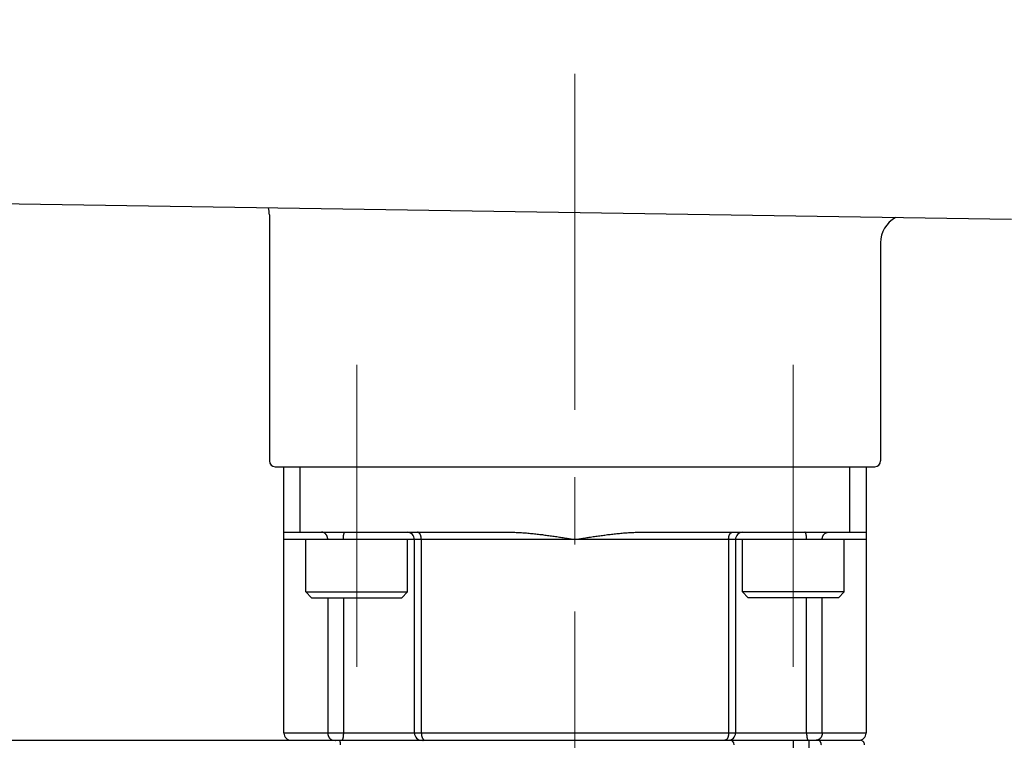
# Model space of a CAD drawing. Header units: millimetres. Extents: x 0 to 1733, y 0 to 1188.
# Tile 120 of 154: x 519 to 586, y 694 to 744. Entities that reach past the tile are written whole.
import ezdxf

# ---------------------------------------------------------------- set-up
doc = ezdxf.new("R2010")
doc.units = ezdxf.units.MM
doc.header["$LTSCALE"] = 0.727559
doc.linetypes.add('CENTER', pattern=[50.8, 31.75, -6.35, 6.35, -6.35])
doc.layers.add('NoLayerName_001', color=7, linetype='Continuous')
doc.layers.add('NoLayerName_007', color=7, linetype='Continuous')
doc.styles.get("Standard").update_dxf_attribs({"font": 'txt', "bigfont": 'extfont2'})
doc.dimstyles.get("Standard").update_dxf_attribs({"dimtxt": 2.5, "dimasz": 2.5, "dimexe": 1, "dimexo": 1, "dimtad": 1, "dimdec": 3, "dimzin": 0, "dimdsep": 46, "dimtxsty": 'Standard', "dimcen": 2.5, "dimadec": 3, "dimazin": 0, "dimtfac": 0.75, "dimtdec": 3, "dimtmove": 0, "dimatfit": 3, "dimfxl": 1, "dimarcsym": 0})

# ---------------------------------------------------------------- blocks, each defined once
blk = doc.blocks.new('_OPEN30')
at = {"color": 0, "linetype": 'ByBlock', "lineweight": -2}
for p, q in [((-1, 0.267949), (0, 0)), ((0, 0), (-1, -0.267949)), ((0, 0), (-1, 0))]:
    blk.add_line(p, q, dxfattribs=at)
blk = doc.blocks.new('*D132')
at = {"layer": 'Defpoints', "color": 0}
for p in [(720, 730), (577, 655.088), (577, 610)]:
    blk.add_point(p, dxfattribs=at)
at = {"layer": 'NoLayerName_001', "color": 0, "linetype": 'Continuous', "lineweight": 13}
for p, q in [((720, 726), (720, 606)), ((577, 651.088), (577, 606)), ((712, 610), (585, 610))]:
    blk.add_line(p, q, dxfattribs=at)
at = {"layer": 'NoLayerName_001', "color": 0, "lineweight": 13, "xscale": 8, "yscale": 8, "zscale": 8, "rotation": 180}
blk.add_blockref('_OPEN30', (577, 610), dxfattribs=at)
at = {"layer": 'NoLayerName_001', "color": 0, "lineweight": 13, "xscale": 8, "yscale": 8, "zscale": 8}
blk.add_blockref('_OPEN30', (720, 610), dxfattribs=at)
at = {"layer": 'NoLayerName_001', "color": 0, "lineweight": 13, "insert": (648.5, 620.675), "char_height": 12.8, "attachment_point": 5}
blk.add_mtext('\\W0.8594;143', dxfattribs=at)
blk = doc.blocks.new('*D151')
at = {"layer": 'Defpoints', "color": 0}
for p in [(466.5, 757.5), (720, 730), (720, 580)]:
    blk.add_point(p, dxfattribs=at)
at = {"layer": 'NoLayerName_001', "color": 0, "linetype": 'Continuous', "lineweight": 13}
for p, q in [((466.5, 753.5), (466.5, 576)), ((720, 726), (720, 576)), ((474.5, 580), (712, 580))]:
    blk.add_line(p, q, dxfattribs=at)
at = {"layer": 'NoLayerName_001', "color": 0, "lineweight": 13, "xscale": 8, "yscale": 8, "zscale": 8, "rotation": 180}
blk.add_blockref('_OPEN30', (466.5, 580), dxfattribs=at)
at = {"layer": 'NoLayerName_001', "color": 0, "lineweight": 13, "xscale": 8, "yscale": 8, "zscale": 8}
blk.add_blockref('_OPEN30', (720, 580), dxfattribs=at)
at = {"layer": 'NoLayerName_001', "color": 0, "lineweight": 13, "insert": (593.25, 591.584), "char_height": 12.8, "attachment_point": 5}
blk.add_mtext('\\W0.8594;２５４', dxfattribs=at)

msp = doc.modelspace()

# ---------------------------------------------------------------- linework, layer by layer
at = {"layer": 'NoLayerName_001', "color": 4, "linetype": 'CENTER', "lineweight": 13}
for p, q in [((557, 740), (557, 645.31461796)), ((542, 699.25), (542, 720)), ((572, 699.25), (572, 720))]:
    msp.add_line(p, q, dxfattribs=at)
at = {"layer": 'NoLayerName_001', "color": 7, "linetype": 'Continuous', "lineweight": 25}
for p, q in [((497.48453224, 731.38476967), (587, 730)), ((538.5, 704.4), (538.5, 708)), ((545.5, 704.4), (545.5, 708)), ((568.5, 704.4), (568.5, 708)), ((575.5, 704.4), (575.5, 708)), ((538.5, 704.4), (545.5, 704.4)), ((538.9, 704), (538.5, 704.4)), ((545.1, 704), (545.5, 704.4)), ((575.5, 704.4), (568.5, 704.4)), ((568.9, 704), (568.5, 704.4)), ((575.1, 704), (575.5, 704.4)), ((538.9, 704), (545.1, 704)), ((575.1, 704), (568.9, 704))]:
    msp.add_line(p, q, dxfattribs=at)
at = {"layer": 'NoLayerName_001', "color": 4, "linetype": 'Continuous', "lineweight": 25}
for p, q in [((536, 730.31022027), (536, 713.4)), ((578, 728.5), (578, 713.4)), ((536.4, 713), (577.6, 713))]:
    msp.add_line(p, q, dxfattribs=at)
at = {"layer": 'NoLayerName_001', "color": 21, "linetype": 'Continuous', "lineweight": 25}
msp.add_line((537, 713), (577, 713), dxfattribs=at)
at = {"layer": 'NoLayerName_001', "color": 4, "linetype": 'Continuous', "lineweight": 25}
for centre, radius, start, end in [((534, 730.31022027), 2, 0, 13.8757062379), ((580, 728.38274641), 2, 119.4963361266, 180), ((536.4, 713.4), 0.4, 180, 270), ((577.6, 713.4), 0.4, 270, 0)]:
    msp.add_arc(centre, radius, start, end, dxfattribs=at)
at = {"layer": 'NoLayerName_007', "color": 6, "linetype": 'Continuous', "lineweight": 25}
for p, q in [((537, 694.7), (537, 713)), ((538.12541391, 708.5), (538.12541391, 713)), ((575.87458609, 708.5), (575.87458609, 713)), ((577, 713), (577, 694.7)), ((537, 708.5), (552.5, 708.5)), ((561.5, 708.5), (577, 708.5)), ((577, 708), (537, 708)), ((545.97146097, 694.7), (545.97146097, 708)), ((546.44364312, 694.7), (546.44364312, 708)), ((567.55635688, 708), (567.55635688, 694.7)), ((568.02853903, 708), (568.02853903, 694.7)), ((540.01284811, 704), (540.01284811, 694.7)), ((541.08530262, 704), (541.08530262, 694.7)), ((572.91469738, 694.7), (572.91469738, 704)), ((573.98715189, 694.7), (573.98715189, 704)), ((517, 694.2), (576.59998868, 694.2)), ((577, 694.7), (537, 694.7)), ((572, 694.2), (572, 691.2)), ((573.07700451, 694.2), (573.07700451, 691.77763577))]:
    msp.add_line(p, q, dxfattribs=at)
for centre, radius, start, end in [((545.47146097, 708), 0.5, 0, 90.0000544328), ((568.52853903, 708), 0.5, 89.9999480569, 180), ((537.5, 694.7), 0.5, 180, 270.0016516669), ((546.47146097, 694.7), 0.5, 180, 270.000137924), ((567.29242205, 694.3373211), 0.13732111, 270.0108104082, 275.0255052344), ((567.52853903, 694.7), 0.5, 269.9998654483, 0), ((567.63679656, 693.9), 0.3, 0, 90), ((576.5, 694.7), 0.5, 269.9986228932, 0), ((576.6, 693.9), 0.3, 0, 90.0021615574)]:
    msp.add_arc(centre, radius, start, end, dxfattribs=at)
for points, knots in [([(539.75069017, 708.46193814), (539.74816429, 708.46313454), (539.74313133, 708.46556753), (539.7354687, 708.468976), (539.72774025, 708.47223725), (539.71993414, 708.47532357), (539.71205437, 708.47823986), (539.704102, 708.48098179), (539.69608132, 708.4835484), (539.68799768, 708.48593765), (539.67985683, 708.48814753), (539.67166451, 708.490176), (539.66342646, 708.49202101), (539.65514842, 708.49368053), (539.64683613, 708.49515252), (539.63849533, 708.4964349), (539.63013176, 708.4975258), (539.62175116, 708.49842255), (539.61335927, 708.49912543), (539.60496179, 708.49962376), (539.59656469, 708.49994764), (539.59096625, 708.49996613), (539.58816931, 708.5)], [0, 0, 0, 0, 0.00838471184, 0.01676917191, 0.02515613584, 0.03354845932, 0.0419490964, 0.05036046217, 0.0587817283, 0.06721099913, 0.07564638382, 0.08408600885, 0.09252802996, 0.10097064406, 0.10941210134, 0.11785071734, 0.12628488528, 0.13471308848, 0.14313391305, 0.15154606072, 0.15994836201, 0.16833978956, 0.16833978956, 0.16833978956, 0.16833978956]), ([(540.01284811, 708), (540.01263345, 708.00921087), (540.01251793, 708.02767289), (540.01045208, 708.05533397), (540.00724026, 708.08294585), (540.00266628, 708.11042713), (539.99677304, 708.13770038), (539.9895337, 708.1646871), (539.98094006, 708.19130899), (539.9709789, 708.21748768), (539.95963798, 708.24314456), (539.94690617, 708.26820085), (539.93277535, 708.29256299), (539.91727771, 708.31613225), (539.90046881, 708.33880039), (539.88240473, 708.36044793), (539.86314357, 708.38095758), (539.84273929, 708.40020468), (539.82125935, 708.41809058), (539.79872064, 708.43441908), (539.77532677, 708.44935451), (539.75881513, 708.45760801), (539.75069017, 708.46193814)], [0, 0, 0, 0, 0.02764010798, 0.05536643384, 0.0831623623, 0.11101350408, 0.13890833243, 0.16683882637, 0.19480112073, 0.22279616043, 0.25083035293, 0.27891620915, 0.30707038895, 0.33527741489, 0.36349551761, 0.39168561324, 0.41981376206, 0.44785296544, 0.47578505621, 0.50360268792, 0.53131140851, 0.55893177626, 0.55893177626, 0.55893177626, 0.55893177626]), ([(541.08530262, 708), (541.0853149, 708.00439436), (541.08532132, 708.01318338), (541.08543981, 708.02636675), (541.08562531, 708.03954989), (541.08589095, 708.05273224), (541.08623512, 708.06591328), (541.08666016, 708.07909246), (541.08716733, 708.09226925), (541.08775822, 708.10544311), (541.0884343, 708.11861351), (541.08919707, 708.13177992), (541.09004806, 708.14494179), (541.09098875, 708.1580986), (541.09202064, 708.1712498), (541.09314529, 708.18439484), (541.09436394, 708.19753276), (541.09567903, 708.21066164), (541.09709446, 708.22377851), (541.09861373, 708.23687995), (541.10024049, 708.24996253), (541.10197824, 708.26302283), (541.10383087, 708.27605779), (541.1058017, 708.28906756), (541.10790639, 708.3020545), (541.11016262, 708.31502418), (541.11258777, 708.32798314), (541.11519936, 708.34093794), (541.11801404, 708.35389084), (541.12104309, 708.36682436), (541.12429135, 708.37969774), (541.12775951, 708.39245082), (541.13144907, 708.40501952), (541.13536386, 708.41736853), (541.1395692, 708.42955729), (541.14433157, 708.44169717), (541.14990832, 708.45399858), (541.15652315, 708.46642645), (541.16390058, 708.4788598), (541.17062688, 708.48585394), (541.17372203, 708.48945946)], [0, 0, 0, 0, 0.01318311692, 0.02636692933, 0.0395513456, 0.05273630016, 0.06592175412, 0.07910769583, 0.09229414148, 0.10548113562, 0.11866875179, 0.13185709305, 0.14504629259, 0.15823651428, 0.1714279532, 0.18462083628, 0.19781537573, 0.2110105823, 0.22420420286, 0.2373940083, 0.25057786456, 0.26375373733, 0.27691969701, 0.29007520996, 0.30322772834, 0.31638807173, 0.32956762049, 0.34277835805, 0.35603291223, 0.36933158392, 0.38262701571, 0.39586141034, 0.40897794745, 0.42192116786, 0.43472286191, 0.44765141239, 0.46103276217, 0.47520394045, 0.48991999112, 0.50417545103, 0.50417545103, 0.50417545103, 0.50417545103]), ([(541.17372203, 708.48945946), (541.17731266, 708.49200723), (541.18365787, 708.49854601), (541.19273203, 708.49903425), (541.19685108, 708.5)], [0, 0, 0, 0, 0.013208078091, 0.025900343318, 0.025900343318, 0.025900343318, 0.025900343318]), ([(546.44364312, 708), (546.44359009, 708.00582165), (546.44356204, 708.01746816), (546.44305153, 708.03493414), (546.44225602, 708.05239421), (546.44112147, 708.06984147), (546.43965751, 708.08726936), (546.4378567, 708.10467124), (546.43571617, 708.12204051), (546.43323182, 708.13937054), (546.43039988, 708.1566547), (546.42721652, 708.17388638), (546.42367796, 708.19105836), (546.41978138, 708.20816086), (546.41550671, 708.22517666), (546.41083418, 708.24208512), (546.40574424, 708.25886502), (546.40021729, 708.27549513), (546.39423374, 708.2919542), (546.38777395, 708.30822098), (546.38081833, 708.32427421), (546.3733471, 708.34009255), (546.36534233, 708.35565254), (546.35678851, 708.37092168), (546.34765463, 708.38584649), (546.33791542, 708.40036656), (546.327544, 708.41441887), (546.316516, 708.42794987), (546.30470968, 708.44083579), (546.29199692, 708.45294365), (546.27826918, 708.46411727), (546.26352242, 708.47417344), (546.24788112, 708.4829345), (546.23151074, 708.49019742), (546.21457961, 708.49562259), (546.19727629, 708.49935337), (546.18554708, 708.49960033), (546.1797342, 708.5)], [0, 0, 0, 0, 0.01746568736, 0.03493761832, 0.05241523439, 0.06989819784, 0.08738640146, 0.10487997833, 0.1223793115, 0.13988504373, 0.15739808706, 0.17491963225, 0.19245115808, 0.2099927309, 0.22753797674, 0.24508013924, 0.26261417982, 0.28013691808, 0.29764717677, 0.31514592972, 0.33263645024, 0.35012445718, 0.36761824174, 0.38512086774, 0.40261806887, 0.42009803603, 0.43755585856, 0.45499541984, 0.47244173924, 0.48995149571, 0.50761666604, 0.52548372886, 0.54343066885, 0.56133344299, 0.57910593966, 0.59671445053, 0.61419426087, 0.61419426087, 0.61419426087, 0.61419426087]), ([(552.5, 708.5), (552.56042033, 708.49950661), (552.68127541, 708.49921738), (552.86251498, 708.49459748), (553.04369701, 708.48775651), (553.2247931, 708.47845014), (553.40577822, 708.46702689), (553.58662712, 708.45367307), (553.76732578, 708.43862944), (553.94786692, 708.42203157), (554.12825296, 708.40398923), (554.30849131, 708.38461802), (554.48858928, 708.36403218), (554.66855412, 708.34234511), (554.84839482, 708.31967469), (555.02811983, 708.29611618), (555.20773681, 708.27174232), (555.38725505, 708.24663043), (555.56668374, 708.22085665), (555.74603208, 708.1944971), (555.92530943, 708.16762907), (556.16426371, 708.13122387), (556.5225318, 708.07557958), (556.82093402, 708.02823209), (557, 708)], [0, 0, 0, 0, 0.1812670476, 0.3625502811, 0.5438585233, 0.7251910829, 0.9065385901, 1.0878838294, 1.2692055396, 1.4505028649, 1.6317849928, 1.8130584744, 1.9943273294, 2.1755932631, 2.3568560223, 2.5381167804, 2.7193786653, 2.9006438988, 3.0819137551, 3.2631886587, 3.4444682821, 3.6257516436, 3.9883228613, 4.5321565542, 4.5321565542, 4.5321565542, 4.5321565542]), ([(557, 708), (557.17906598, 708.02823209), (557.4774682, 708.07557958), (557.83573629, 708.13122387), (558.07469057, 708.16762907), (558.25396792, 708.1944971), (558.43331626, 708.22085665), (558.61274495, 708.24663043), (558.79226319, 708.27174232), (558.97188017, 708.29611618), (559.15160518, 708.31967469), (559.33144588, 708.34234512), (559.51141072, 708.36403218), (559.69150869, 708.38461802), (559.87174704, 708.40398923), (560.05213308, 708.42203157), (560.23267422, 708.43862944), (560.41337288, 708.45367307), (560.59422178, 708.46702689), (560.7752069, 708.47845014), (560.95630299, 708.48775651), (561.13748502, 708.49459748), (561.31872459, 708.49921738), (561.43957967, 708.49950661), (561.5, 708.5)], [0, 0, 0, 0, 0.5438336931, 0.9064049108, 1.0876882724, 1.2689678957, 1.4502427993, 1.6315126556, 1.8127778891, 1.994039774, 2.1753005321, 2.3565632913, 2.5378292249, 2.71909808, 2.9003715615, 3.0816536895, 3.2629510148, 3.444272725, 3.6256179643, 3.8069654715, 3.9882980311, 4.1696062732, 4.3508895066, 4.5321565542, 4.5321565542, 4.5321565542, 4.5321565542]), ([(567.55635688, 708), (567.55640991, 708.00582165), (567.55643796, 708.01746816), (567.55694847, 708.03493414), (567.55774398, 708.05239421), (567.55887853, 708.06984147), (567.56034249, 708.08726936), (567.5621433, 708.10467124), (567.56428384, 708.12204051), (567.56676819, 708.13937054), (567.56960012, 708.1566547), (567.57278348, 708.17388638), (567.57632204, 708.19105836), (567.58021862, 708.20816087), (567.58449329, 708.22517666), (567.58916582, 708.24208512), (567.59425576, 708.25886502), (567.59978271, 708.27549513), (567.60576626, 708.2919542), (567.61222605, 708.30822098), (567.61918167, 708.32427421), (567.6266529, 708.34009255), (567.63465767, 708.35565255), (567.64321149, 708.37092169), (567.65234537, 708.38584649), (567.66208459, 708.40036656), (567.67245601, 708.41441887), (567.68348401, 708.42794988), (567.69529032, 708.44083579), (567.70800308, 708.45294366), (567.72173082, 708.46411728), (567.73647758, 708.47417345), (567.75211888, 708.48293451), (567.76848926, 708.49019742), (567.78542039, 708.49562259), (567.80272371, 708.49935337), (567.81445292, 708.49960033), (567.8202658, 708.5)], [0, 0, 0, 0, 0.01746568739, 0.03493761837, 0.05241523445, 0.06989819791, 0.08738640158, 0.1048799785, 0.12237931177, 0.13988504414, 0.15739808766, 0.17491963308, 0.19245115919, 0.20999273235, 0.22753797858, 0.24508014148, 0.26261418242, 0.28013692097, 0.29764717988, 0.31514593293, 0.33263645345, 0.35012446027, 0.36761824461, 0.38512087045, 0.4026180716, 0.42009803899, 0.43755586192, 0.45499542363, 0.47244174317, 0.48995149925, 0.50761666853, 0.52548373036, 0.54343066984, 0.56133344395, 0.57910594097, 0.59671445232, 0.61419426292, 0.61419426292, 0.61419426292, 0.61419426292]), ([(572.82627797, 708.48945946), (572.82268734, 708.49200722), (572.81634213, 708.49854601), (572.80726797, 708.49903425), (572.80314892, 708.5)], [0, 0, 0, 0, 0.01320807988, 0.025900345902, 0.025900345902, 0.025900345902, 0.025900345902]), ([(572.91469738, 708), (572.9146851, 708.00439436), (572.91467868, 708.01318338), (572.91456019, 708.02636675), (572.91437469, 708.03954989), (572.91410905, 708.05273224), (572.91376488, 708.06591328), (572.91333984, 708.07909246), (572.91283267, 708.09226925), (572.91224178, 708.10544311), (572.91156571, 708.11861351), (572.91080293, 708.13177992), (572.90995194, 708.14494179), (572.90901125, 708.1580986), (572.90797936, 708.1712498), (572.90685471, 708.18439484), (572.90563606, 708.19753277), (572.90432097, 708.21066164), (572.90290554, 708.22377851), (572.90138627, 708.23687995), (572.89975952, 708.24996253), (572.89802176, 708.26302283), (572.89616913, 708.27605779), (572.8941983, 708.28906756), (572.89209361, 708.30205451), (572.88983739, 708.31502418), (572.88741223, 708.32798315), (572.88480064, 708.34093794), (572.88198597, 708.35389084), (572.87895691, 708.36682436), (572.87570865, 708.37969774), (572.87224049, 708.39245082), (572.86855093, 708.40501953), (572.86463614, 708.41736853), (572.8604308, 708.42955729), (572.85566843, 708.44169717), (572.85009168, 708.45399858), (572.84347686, 708.46642645), (572.83609942, 708.4788598), (572.82937312, 708.48585393), (572.82627797, 708.48945946)], [0, 0, 0, 0, 0.01318311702, 0.02636692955, 0.03955134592, 0.05273630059, 0.06592175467, 0.0791076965, 0.09229414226, 0.10548113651, 0.11866875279, 0.13185709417, 0.14504629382, 0.15823651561, 0.17142795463, 0.1846208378, 0.19781537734, 0.211010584, 0.22420420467, 0.23739401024, 0.25057786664, 0.2637537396, 0.2769196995, 0.29007521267, 0.30322773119, 0.31638807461, 0.32956762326, 0.34277836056, 0.35603291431, 0.36933158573, 0.38262701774, 0.39586141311, 0.40897795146, 0.42192117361, 0.43472286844, 0.44765141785, 0.46103276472, 0.47520393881, 0.48991998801, 0.50417544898, 0.50417544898, 0.50417544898, 0.50417544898]), ([(573.98715189, 708), (573.98736655, 708.00921079), (573.98748206, 708.02767266), (573.98954788, 708.05533352), (573.99275965, 708.08294517), (573.99733356, 708.11042622), (574.0032267, 708.13769925), (574.01046592, 708.16468576), (574.01905941, 708.19130745), (574.02902041, 708.21748595), (574.04036114, 708.24314266), (574.05309273, 708.26819879), (574.06722331, 708.29256078), (574.08272067, 708.31612993), (574.09952929, 708.33879798), (574.11759306, 708.36044546), (574.13685391, 708.38095508), (574.15725785, 708.40020218), (574.17873745, 708.41808812), (574.20127581, 708.4344167), (574.22466933, 708.44935225), (574.24118073, 708.45760588), (574.24930558, 708.46193607)], [0, 0, 0, 0, 0.02763988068, 0.05536597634, 0.08316167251, 0.11101258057, 0.13890717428, 0.16683743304, 0.19479949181, 0.22279429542, 0.25082825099, 0.27891386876, 0.30706780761, 0.33527459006, 0.36349244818, 0.39168229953, 0.41981020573, 0.44784916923, 0.47578102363, 0.5035984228, 0.53130691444, 0.55892705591, 0.55892705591, 0.55892705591, 0.55892705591]), ([(574.24930558, 708.46193607), (574.25183152, 708.46313254), (574.25686459, 708.46556565), (574.26452739, 708.4689743), (574.27225603, 708.47223572), (574.28006232, 708.4753222), (574.28794228, 708.47823865), (574.29589485, 708.48098074), (574.30391573, 708.48354749), (574.31199958, 708.48593687), (574.32014065, 708.48814687), (574.32833318, 708.49017544), (574.33657145, 708.49202056), (574.34484972, 708.49368017), (574.35316223, 708.49515224), (574.36150326, 708.4964347), (574.36986707, 708.49752566), (574.3782479, 708.49842246), (574.38664002, 708.49912538), (574.39503774, 708.49962374), (574.40343508, 708.49994764), (574.40903367, 708.49996613), (574.41183069, 708.5)], [0, 0, 0, 0, 0.00838494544, 0.01676963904, 0.02515683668, 0.03354939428, 0.04195026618, 0.05036186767, 0.05878337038, 0.06721287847, 0.07564850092, 0.08408836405, 0.09253062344, 0.10097347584, 0.10941517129, 0.11785402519, 0.12628843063, 0.13471687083, 0.14313793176, 0.15155031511, 0.1599528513, 0.16834451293, 0.16834451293, 0.16834451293, 0.16834451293]), ([(540.01284811, 694.7), (540.01301359, 694.69196341), (540.01310286, 694.6758685), (540.01469105, 694.65175551), (540.01715063, 694.62768986), (540.02064026, 694.6037236), (540.02511946, 694.57990605), (540.03060123, 694.55628728), (540.03708425, 694.53291716), (540.04457095, 694.50984596), (540.05306198, 694.48712601), (540.06255406, 694.46481083), (540.07304327, 694.44295596), (540.08452556, 694.42161743), (540.09699692, 694.4008513), (540.11045337, 694.38071373), (540.12489088, 694.36126082), (540.14030349, 694.34255184), (540.1566754, 694.32465299), (540.17397906, 694.30763621), (540.19218253, 694.29158117), (540.21125298, 694.27656821), (540.23115765, 694.26267786), (540.25186384, 694.24999098), (540.27333629, 694.23858917), (540.29552287, 694.228564), (540.31832325, 694.21995301), (540.34162425, 694.21280501), (540.3653086, 694.20714724), (540.38926116, 694.20309778), (540.41335899, 694.20043718), (540.42948769, 694.20027961), (540.4375269, 694.2)], [0, 0, 0, 0, 0.02411486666, 0.04827138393, 0.0724606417, 0.09667426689, 0.12090472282, 0.14514560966, 0.16939196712, 0.19364057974, 0.21788919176, 0.2421326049, 0.26636641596, 0.29058889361, 0.31480137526, 0.33900866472, 0.36321942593, 0.38744651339, 0.41169667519, 0.43595763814, 0.46021894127, 0.48447598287, 0.50873095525, 0.53299378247, 0.55728303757, 0.58161841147, 0.60598381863, 0.63035034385, 0.65469015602, 0.67897840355, 0.7031951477, 0.72732736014, 0.72732736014, 0.72732736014, 0.72732736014]), ([(540.54143047, 694.19419586), (540.54249947, 694.19444141), (540.54463566, 694.19494466), (540.54785726, 694.19562806), (540.55108977, 694.19626876), (540.55433382, 694.1968587), (540.55758778, 694.1973996), (540.56085062, 694.19789054), (540.56412114, 694.19833133), (540.56739819, 694.19872157), (540.57068061, 694.19906093), (540.57396725, 694.19934908), (540.57725693, 694.19958552), (540.58054851, 694.1997705), (540.58384082, 694.19990141), (540.58713267, 694.19998632), (540.58932716, 694.19999113), (540.59042391, 694.2)], [0, 0, 0, 0, 0.003290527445, 0.006583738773, 0.009879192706, 0.0131764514, 0.016475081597, 0.019774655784, 0.023074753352, 0.026374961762, 0.029674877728, 0.0329741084, 0.036272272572, 0.03956900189, 0.042863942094, 0.046156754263, 0.049447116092, 0.049447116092, 0.049447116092, 0.049447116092]), ([(540.8939714, 693.9), (540.89395841, 693.90307681), (540.89395152, 693.9092312), (540.89382664, 693.91846284), (540.89363255, 693.92769466), (540.8933564, 693.93692557), (540.89300093, 693.94615448), (540.89256469, 693.95538031), (540.89204737, 693.964602), (540.89144835, 693.97381845), (540.89076708, 693.9830286), (540.89000299, 693.99223135), (540.8891556, 694.00142565), (540.88822409, 694.01061038), (540.88720885, 694.01978464), (540.88610429, 694.02894704), (540.88489984, 694.03809568), (540.88358601, 694.04722878), (540.88215301, 694.05634455), (540.88059115, 694.06544119), (540.8788907, 694.07451692), (540.87704194, 694.08356994), (540.87503512, 694.09259844), (540.87286057, 694.10160066), (540.87050864, 694.11057354), (540.86797349, 694.11950538), (540.86524438, 694.1283698), (540.8623132, 694.13712901), (540.8591666, 694.14574138), (540.85579942, 694.15420786), (540.85206242, 694.16254614), (540.84769916, 694.17079424), (540.84252396, 694.1789302), (540.83651187, 694.18677177), (540.8295126, 694.19351094), (540.82149309, 694.19893583), (540.81524429, 694.199401), (540.81229691, 694.2)], [0, 0, 0, 0, 0.00923052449, 0.0184629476, 0.02769686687, 0.03693189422, 0.04616765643, 0.05540379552, 0.0646399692, 0.07387585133, 0.08311113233, 0.09234551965, 0.10157873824, 0.11081053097, 0.12004066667, 0.12926912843, 0.13849627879, 0.14772280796, 0.1569497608, 0.16617856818, 0.1754110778, 0.18464958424, 0.1938968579, 0.20315617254, 0.21243133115, 0.22172306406, 0.23100807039, 0.24025393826, 0.24942979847, 0.25851238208, 0.26758328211, 0.27683028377, 0.28647511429, 0.2964971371, 0.30635113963, 0.31568225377, 0.32470513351, 0.32470513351, 0.32470513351, 0.32470513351]), ([(540.99688322, 694.21054054), (540.99329259, 694.20799278), (540.98694738, 694.20145399), (540.97787322, 694.20096575), (540.97375416, 694.2)], [0, 0, 0, 0, 0.013208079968, 0.025900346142, 0.025900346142, 0.025900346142, 0.025900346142]), ([(541.08530262, 694.7), (541.08529034, 694.69560564), (541.08528393, 694.68681662), (541.08516544, 694.67363325), (541.08497993, 694.66045011), (541.08471429, 694.64726776), (541.08437012, 694.63408672), (541.08394509, 694.62090754), (541.08343791, 694.60773075), (541.08284703, 694.59455689), (541.08217095, 694.58138649), (541.08140817, 694.56822008), (541.08055719, 694.55505821), (541.0796165, 694.5419014), (541.07858461, 694.5287502), (541.07745996, 694.51560516), (541.07624131, 694.50246723), (541.07492621, 694.48933836), (541.07351079, 694.47622149), (541.07199151, 694.46312005), (541.07036476, 694.45003746), (541.06862701, 694.43697717), (541.06677438, 694.42394221), (541.06480355, 694.41093244), (541.06269885, 694.39794549), (541.06044263, 694.38497582), (541.05801748, 694.37201685), (541.05540588, 694.35906206), (541.05259121, 694.34610916), (541.04956215, 694.33317564), (541.0463139, 694.32030226), (541.04284574, 694.30754917), (541.03915618, 694.29498047), (541.03524139, 694.28263147), (541.03103604, 694.2704427), (541.02627367, 694.25830282), (541.02069693, 694.24600142), (541.0140821, 694.23357355), (541.00670467, 694.2211402), (540.99997837, 694.21414606), (540.99688322, 694.21054054)], [0, 0, 0, 0, 0.01318311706, 0.02636692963, 0.03955134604, 0.05273630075, 0.06592175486, 0.07910769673, 0.09229414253, 0.10548113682, 0.11866875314, 0.13185709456, 0.14504629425, 0.15823651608, 0.17142795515, 0.18462083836, 0.19781537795, 0.21101058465, 0.22420420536, 0.23739401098, 0.25057786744, 0.26375374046, 0.27691970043, 0.29007521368, 0.30322773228, 0.31638807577, 0.32956762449, 0.34277836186, 0.35603291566, 0.36933158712, 0.38262701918, 0.39586141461, 0.40897795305, 0.42192117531, 0.43472287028, 0.44765141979, 0.46103276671, 0.47520394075, 0.48991998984, 0.50417545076, 0.50417545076, 0.50417545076, 0.50417545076]), ([(546.44364312, 694.7), (546.443711, 694.6932949), (546.44374653, 694.6798702), (546.44440305, 694.65972641), (546.44543382, 694.63956975), (546.44691405, 694.61941875), (546.44883723, 694.59929134), (546.4512188, 694.57920566), (546.45406832, 694.55917975), (546.4573969, 694.53923172), (546.46121528, 694.51937962), (546.46553429, 694.49964154), (546.47036473, 694.48003557), (546.47571743, 694.46057979), (546.48160322, 694.44129227), (546.48803277, 694.42219167), (546.49501599, 694.4032981), (546.50260483, 694.38464979), (546.5108504, 694.36628869), (546.51980358, 694.3482572), (546.52951561, 694.33059812), (546.54003333, 694.31335914), (546.55138841, 694.29661687), (546.56363837, 694.28050159), (546.57688402, 694.26524685), (546.59100424, 694.25082859), (546.60146597, 694.24241138), (546.60655859, 694.23806014)], [0, 0, 0, 0, 0.02011632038, 0.04027137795, 0.06045611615, 0.08066216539, 0.10088189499, 0.1211084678, 0.14133589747, 0.1615591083, 0.18177399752, 0.20197749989, 0.22216765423, 0.24234367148, 0.26250600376, 0.28265641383, 0.30279652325, 0.32292494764, 0.3430446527, 0.36316537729, 0.38330427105, 0.40348648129, 0.42372563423, 0.44396997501, 0.46417164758, 0.48431197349, 0.50440705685, 0.50440705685, 0.50440705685, 0.50440705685]), ([(546.54773782, 694.18963658), (546.54858844, 694.19005174), (546.55028455, 694.19090105), (546.552883, 694.19207219), (546.55551699, 694.19318225), (546.55818853, 694.1942172), (546.56089256, 694.19517732), (546.56362593, 694.19605903), (546.56638499, 694.19685978), (546.56916622, 694.19757676), (546.57196605, 694.1982072), (546.57478093, 694.1987484), (546.57760733, 694.19919728), (546.58044167, 694.19955227), (546.58328046, 694.19980613), (546.58611995, 694.19997271), (546.58801371, 694.1999825), (546.58895912, 694.2)], [0, 0, 0, 0, 0.00283958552, 0.005689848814, 0.008548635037, 0.011413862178, 0.014283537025, 0.017155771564, 0.020028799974, 0.022900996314, 0.025770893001, 0.028637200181, 0.031498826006, 0.034354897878, 0.037204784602, 0.040048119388, 0.042884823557, 0.042884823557, 0.042884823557, 0.042884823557]), ([(546.60655859, 694.23806014), (546.60731264, 694.2374771), (546.60881516, 694.23630386), (546.61110218, 694.23458717), (546.61340941, 694.23289729), (546.61574087, 694.23123937), (546.61809605, 694.22961281), (546.62047543, 694.22801868), (546.62287878, 694.22645773), (546.62530569, 694.22493098), (546.6277556, 694.2234395), (546.63022799, 694.22198434), (546.63272231, 694.22056659), (546.63523803, 694.2191873), (546.6377746, 694.21784754), (546.6403315, 694.21654839), (546.64290817, 694.21529088), (546.64550414, 694.21407622), (546.64811865, 694.21290494), (546.65075194, 694.21178011), (546.6534006, 694.21069534), (546.65518385, 694.21001793), (546.656073, 694.20967361)], [0, 0, 0, 0, 0.002859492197, 0.005718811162, 0.008578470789, 0.011439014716, 0.014301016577, 0.017164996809, 0.020030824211, 0.02289806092, 0.025766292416, 0.028635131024, 0.031504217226, 0.034373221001, 0.037241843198, 0.040109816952, 0.042976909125, 0.045842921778, 0.048707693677, 0.051571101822, 0.054433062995, 0.057293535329, 0.057293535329, 0.057293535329, 0.057293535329]), ([(546.656073, 694.20967361), (546.65716796, 694.20927474), (546.65935367, 694.20845804), (546.66267416, 694.2073409), (546.66602154, 694.20628818), (546.66939735, 694.20531314), (546.67279766, 694.20441415), (546.67621999, 694.20359362), (546.67966148, 694.20285284), (546.68311937, 694.20219342), (546.68659087, 694.20161689), (546.69007321, 694.20112473), (546.6935636, 694.20071875), (546.69705926, 694.20039943), (546.70055743, 694.20017227), (546.70405521, 694.20002408), (546.70638721, 694.20001553), (546.70755204, 694.2)], [0, 0, 0, 0, 0.003496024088, 0.006999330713, 0.010508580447, 0.014022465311, 0.017539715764, 0.021059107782, 0.024579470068, 0.028099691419, 0.031618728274, 0.035135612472, 0.038649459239, 0.042159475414, 0.045664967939, 0.049165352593, 0.052660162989, 0.052660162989, 0.052660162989, 0.052660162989]), ([(567.39343927, 694.23805846), (567.39215237, 694.23707227), (567.38959472, 694.23507935), (567.38566341, 694.2322148), (567.38167267, 694.22943115), (567.37760887, 694.22674529), (567.3734713, 694.22415752), (567.36925699, 694.2216737), (567.36496744, 694.21929771), (567.3606066, 694.21703399), (567.35617921, 694.2148877), (567.35169008, 694.21286397), (567.34714398, 694.21096793), (567.34254572, 694.20920473), (567.33790008, 694.20757949), (567.33321185, 694.20609739), (567.32848583, 694.20476344), (567.32372675, 694.20358332), (567.3189396, 694.20256016), (567.31412841, 694.20170664), (567.30930078, 694.20099993), (567.30606523, 694.2006993), (567.30445126, 694.20052789)], [0, 0, 0, 0, 0.004863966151, 0.00972646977, 0.014590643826, 0.019459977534, 0.024338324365, 0.029229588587, 0.034133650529, 0.039047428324, 0.043967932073, 0.048892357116, 0.053818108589, 0.058742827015, 0.063664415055, 0.068581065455, 0.073491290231, 0.078393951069, 0.083288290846, 0.088173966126, 0.093051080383, 0.097920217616, 0.097920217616, 0.097920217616, 0.097920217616]), ([(567.3456287, 694.18963559), (567.34478784, 694.19005024), (567.34311127, 694.19089846), (567.34054182, 694.19206854), (567.33793661, 694.19317789), (567.3352936, 694.19421251), (567.33261788, 694.19517258), (567.32991262, 694.1960545), (567.32718148, 694.19685565), (567.32442801, 694.19757318), (567.32165578, 694.19820426), (567.31886836, 694.19874615), (567.31606931, 694.19919571), (567.31326221, 694.19955132), (567.31045058, 694.19980568), (567.30763818, 694.19997264), (567.30576245, 694.19998246), (567.30482607, 694.2)], [0, 0, 0, 0, 0.002812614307, 0.005636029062, 0.008468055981, 0.011306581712, 0.014149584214, 0.016995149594, 0.019841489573, 0.022686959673, 0.025530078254, 0.02836954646, 0.031204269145, 0.034033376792, 0.036856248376, 0.039672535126, 0.042482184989, 0.042482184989, 0.042482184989, 0.042482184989]), ([(567.55635688, 694.7), (567.556289, 694.69329487), (567.55625347, 694.67987009), (567.55559694, 694.65972619), (567.55456617, 694.63956943), (567.55308592, 694.61941831), (567.55116272, 694.5992908), (567.54878112, 694.57920501), (567.54593157, 694.559179), (567.54260295, 694.53923086), (567.53878453, 694.51937866), (567.53446548, 694.49964048), (567.52963498, 694.48003441), (567.52428222, 694.46057853), (567.51839636, 694.44129092), (567.51196673, 694.42219023), (567.50498343, 694.40329658), (567.49739449, 694.38464819), (567.48914882, 694.36628702), (567.48019553, 694.34825546), (567.47048336, 694.33059633), (567.4599655, 694.31335731), (567.44861026, 694.29661502), (567.43636013, 694.28049973), (567.42311428, 694.26524501), (567.40899385, 694.2508268), (567.39853196, 694.24240967), (567.39343927, 694.23805846)], [0, 0, 0, 0, 0.02011642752, 0.04027159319, 0.06045644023, 0.08066259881, 0.10088243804, 0.12110912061, 0.14133666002, 0.16155998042, 0.18177497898, 0.20197859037, 0.2221688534, 0.24234497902, 0.26250741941, 0.28265793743, 0.30279815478, 0.3229266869, 0.34304649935, 0.3631673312, 0.38330633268, 0.40348865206, 0.42372791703, 0.44397237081, 0.46417415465, 0.48431458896, 0.50440977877, 0.50440977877, 0.50440977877, 0.50440977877]), ([(572.91469738, 694.7), (572.91470966, 694.69560564), (572.91471607, 694.68681662), (572.91483456, 694.67363325), (572.91502007, 694.66045011), (572.91528571, 694.64726776), (572.91562988, 694.63408672), (572.91605491, 694.62090754), (572.91656209, 694.60773075), (572.91715297, 694.59455689), (572.91782905, 694.58138649), (572.91859183, 694.56822008), (572.91944281, 694.55505821), (572.92038351, 694.5419014), (572.9214154, 694.5287502), (572.92254005, 694.51560516), (572.92375869, 694.50246724), (572.92507379, 694.48933836), (572.92648921, 694.47622149), (572.92800849, 694.46312005), (572.92963524, 694.45003747), (572.931373, 694.43697717), (572.93322562, 694.42394221), (572.93519646, 694.41093244), (572.93730115, 694.39794549), (572.93955737, 694.38497582), (572.94198253, 694.37201685), (572.94459412, 694.35906206), (572.94740879, 694.34610916), (572.95043785, 694.33317564), (572.95368611, 694.32030226), (572.95715427, 694.30754918), (572.96084383, 694.29498048), (572.96475862, 694.28263147), (572.96896396, 694.27044271), (572.97372633, 694.25830283), (572.97930308, 694.24600142), (572.9859179, 694.23357355), (572.99329533, 694.2211402), (573.00002163, 694.21414606), (573.00311678, 694.21054054)], [0, 0, 0, 0, 0.01318311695, 0.0263669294, 0.0395513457, 0.0527363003, 0.0659217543, 0.07910769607, 0.09229414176, 0.10548113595, 0.11866875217, 0.13185709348, 0.14504629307, 0.15823651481, 0.17142795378, 0.1846208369, 0.19781537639, 0.21101058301, 0.22420420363, 0.23739400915, 0.2505778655, 0.26375373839, 0.27691969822, 0.29007521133, 0.30322772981, 0.31638807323, 0.32956762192, 0.34277835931, 0.35603291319, 0.36933158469, 0.38262701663, 0.39586141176, 0.40897794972, 0.42192117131, 0.43472286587, 0.44765141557, 0.46103276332, 0.47520393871, 0.4899199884, 0.50417544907, 0.50417544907, 0.50417544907, 0.50417544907]), ([(573.00311678, 694.21054054), (573.00670741, 694.20799278), (573.01305263, 694.20145399), (573.02212678, 694.20096575), (573.02624584, 694.2)], [0, 0, 0, 0, 0.01320807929, 0.025900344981, 0.025900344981, 0.025900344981, 0.025900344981]), ([(573.6453125, 694.20967361), (573.64350409, 694.20926415), (573.63989027, 694.20842496), (573.63444105, 694.20728552), (573.62897388, 694.20621737), (573.62348772, 694.20523397), (573.61798525, 694.20433243), (573.61246819, 694.20351423), (573.60693849, 694.20277971), (573.60139805, 694.20212947), (573.59584879, 694.2015641), (573.5902926, 694.20108408), (573.58473139, 694.20069025), (573.57916709, 694.20038217), (573.57360157, 694.20016415), (573.56803682, 694.20002278), (573.56432713, 694.20001477), (573.5624731, 694.2)], [0, 0, 0, 0, 0.005562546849, 0.011129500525, 0.01670013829, 0.022273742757, 0.02784960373, 0.033427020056, 0.039005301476, 0.044583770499, 0.050161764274, 0.055738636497, 0.061313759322, 0.06688652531, 0.072456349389, 0.078022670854, 0.083584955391, 0.083584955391, 0.083584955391, 0.083584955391]), ([(573.98715189, 694.7), (573.9869581, 694.69148427), (573.98685085, 694.67439747), (573.98499289, 694.64876845), (573.98212899, 694.62312986), (573.97807996, 694.59755985), (573.97290154, 694.572133), (573.96658613, 694.54692489), (573.95914309, 694.52201083), (573.95057717, 694.49746622), (573.9408943, 694.47336648), (573.93010001, 694.44978704), (573.91819986, 694.42680336), (573.90519931, 694.40449099), (573.89110385, 694.38292562), (573.87591976, 694.36218423), (573.859665, 694.34233705), (573.8423577, 694.32345466), (573.82401609, 694.30560793), (573.80465835, 694.28886786), (573.78430509, 694.27330735), (573.76299533, 694.25901103), (573.74080972, 694.24605759), (573.71785497, 694.23451295), (573.69421865, 694.2245424), (573.67007929, 694.21596071), (573.65351944, 694.21190509), (573.6453125, 694.20967361)], [0, 0, 0, 0, 0.02555380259, 0.05124334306, 0.07704422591, 0.10293150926, 0.12888030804, 0.15486638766, 0.1808667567, 0.20686026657, 0.23282822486, 0.25875502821, 0.2846288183, 0.31044216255, 0.33619275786, 0.36188358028, 0.38752100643, 0.41311603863, 0.43868543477, 0.4642523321, 0.48984682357, 0.51549782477, 0.54118506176, 0.56687029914, 0.59252064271, 0.61811082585, 0.64362554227, 0.64362554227, 0.64362554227, 0.64362554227]), ([(573.92763967, 693.9), (573.92748945, 693.90576075), (573.92740528, 693.91733391), (573.92596522, 693.93469569), (573.92374915, 693.9520719), (573.92061936, 693.96939146), (573.91662103, 693.98658648), (573.91174986, 694.00358818), (573.90601482, 694.02032799), (573.89942122, 694.03673726), (573.89197526, 694.05274733), (573.88368278, 694.06828948), (573.87454962, 694.08329496), (573.86458145, 694.09769485), (573.85378437, 694.11141989), (573.84216677, 694.12439677), (573.82975938, 694.13656538), (573.81659504, 694.14786442), (573.80270689, 694.15823156), (573.78812807, 694.16760431), (573.77289393, 694.17591921), (573.75705677, 694.18310409), (573.7407087, 694.18910716), (573.72396073, 694.19389211), (573.70692702, 694.1973396), (573.68972993, 694.19962139), (573.678194, 694.19975931), (573.67244912, 694.2)], [0, 0, 0, 0, 0.01728813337, 0.03470442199, 0.05222485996, 0.06982474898, 0.08747942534, 0.10516497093, 0.12285892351, 0.14054099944, 0.15819384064, 0.1758037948, 0.1933617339, 0.21086391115, 0.2283128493, 0.24571644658, 0.26308022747, 0.28041150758, 0.29772258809, 0.31503162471, 0.33236344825, 0.34974350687, 0.36715542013, 0.38456478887, 0.40194120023, 0.41926112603, 0.43651087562, 0.43651087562, 0.43651087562, 0.43651087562])]:
    msp.add_open_spline(points, degree=3, knots=knots, dxfattribs=at)

# ---------------------------------------------------------------- dimensions: what is measured, and where the dimension line sits
at = {"layer": 'NoLayerName_001', "color": 3, "linetype": 'Continuous', "lineweight": 13}
dim = msp.add_linear_dim(base=(720, 580), p1=(466.5, 757.50000156), p2=(720, 730), text='\\W0.8594;２５４', dimstyle='Standard', override={"dimtxt": 12.8, "dimasz": 8, "dimexe": 4, "dimexo": 4, "dimgap": 4, "dimdec": 8, "dimzin": 8, "dimblk": 'OPEN30', "dimclrd": 0, "dimclre": 0, "dimclrt": 0, "dimtp": 0, "dimtm": 0, "dimlwd": 13, "dimlwe": 13}, dxfattribs=at)
dim.commit()
dim.dimension.update_dxf_attribs({"geometry": '*D151', "text_midpoint": (593.25, 580), "dimtype": 160})
dim = msp.add_linear_dim(base=(577, 610), p1=(720, 730), p2=(577, 655.0882454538), angle=180, text='\\W0.8594;<>', dimstyle='Standard', override={"dimtxt": 12.8, "dimasz": 8, "dimexe": 4, "dimexo": 4, "dimgap": 4, "dimdec": 8, "dimzin": 8, "dimblk": 'OPEN30', "dimclrd": 0, "dimclre": 0, "dimclrt": 0, "dimtp": 0, "dimtm": 0, "dimlwd": 13, "dimlwe": 13}, dxfattribs=at)
dim.commit()
dim.dimension.update_dxf_attribs({"geometry": '*D132', "text_midpoint": (648.5, 610), "dimtype": 160})

doc.saveas('drawing.dxf')
